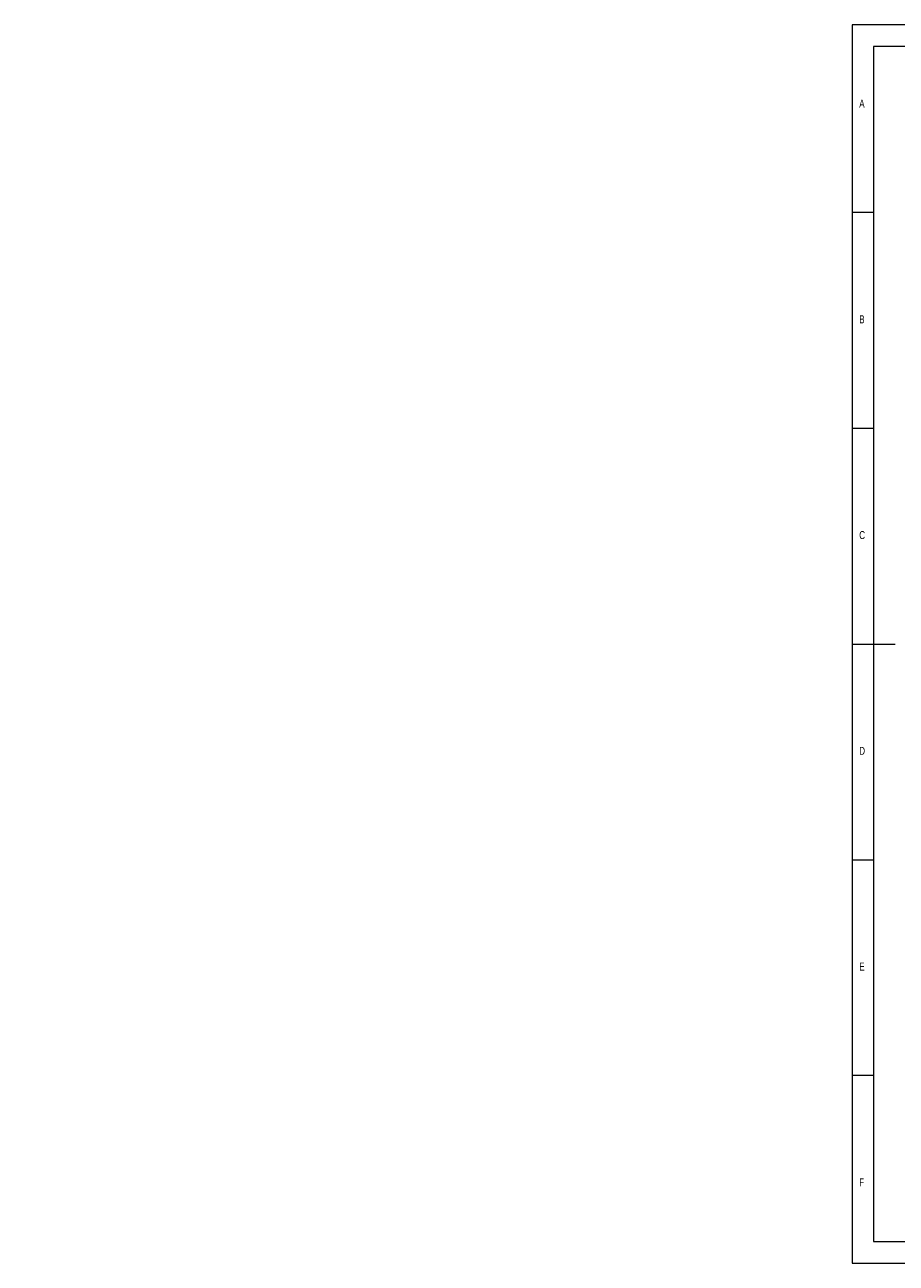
# Model space of a CAD drawing. Header units: millimetres. Extents: x -187 to 415, y 5 to 292.
# Tile 1 of 4: x -187 to 15, y 5 to 292. Entities that reach past the tile are written whole.
import ezdxf

# ---------------------------------------------------------------- set-up
doc = ezdxf.new("R2010")
doc.units = ezdxf.units.MM
doc.layers.add('COTES', color=1, linetype='Continuous')
doc.layers.add('NOTES', color=6, linetype='Continuous')
doc.styles.add('SLDTEXTSTYLE0', font='TXT', dxfattribs={"width": 0.75})
doc.dimstyles.new('SLDDIMSTYLE4', dxfattribs={"dimtxt": 3.5, "dimasz": 2, "dimexe": 0, "dimexo": 0.0625, "dimgap": 0.875, "dimtad": 1, "dimdec": 0, "dimlfac": 5, "dimrnd": 1e-09, "dimzin": 12, "dimdsep": 46, "dimtxsty": 'SLDTEXTSTYLE0', "dimsah": 1, "dimcen": 0.09, "dimadec": 0, "dimazin": 3, "dimtfac": 1, "dimtdec": 0, "dimtmove": 0, "dimatfit": 0, "dimfxl": 1, "dimfrac": 2, "dimtolj": 1, "dimtzin": 12, "dimarcsym": 0})

# ---------------------------------------------------------------- blocks, each defined once
blk = doc.blocks.new('_D_29')
at = {"layer": 'COTES', "color": 1, "transparency": 16777216}
for p, q in [((28.42, 140.5), (28.42, 146.33)), ((28.42, 136.64), (28.42, 140.5)), ((34.11, 136.64), (27.42, 136.64)), ((28.42, 136.64), (28.42, 133.64))]:
    blk.add_line(p, q, dxfattribs=at)
for points in [[(28.42, 140.5), (28.92, 142.5), (27.92, 142.5)], [(28.42, 136.64), (27.92, 134.64), (28.92, 134.64)]]:
    blk.add_solid(points, dxfattribs=at)
at = {"layer": 'COTES', "color": 1, "transparency": 16777216, "insert": (23.91, 141.15), "char_height": 3.5, "attachment_point": 1, "rotation": 90, "style": 'SLDTEXTSTYLE0'}
blk.add_mtext('19', dxfattribs=at)

msp = doc.modelspace()

# ---------------------------------------------------------------- linework, layer by layer
at = {"color": 7, "linetype": 'Continuous', "lineweight": 18}
for p, q in [((415, 292), (5, 292)), ((5, 292), (5, 5)), ((410, 287), (10, 287)), ((10, 287), (10, 10)), ((10, 248.5), (5, 248.5)), ((5, 198.5), (10, 198.5)), ((5, 148.5), (15, 148.5)), ((5, 98.5), (10, 98.5)), ((10, 48.5), (5, 48.5)), ((10, 10), (410, 10)), ((5, 5), (415, 5))]:
    msp.add_line(p, q, dxfattribs=at)

# ---------------------------------------------------------------- texts
at = {"layer": 'NOTES', "color": 211, "char_height": 1.8521, "attachment_point": 1, "style": 'SLDTEXTSTYLE0'}
for s, insert in [('A', (6.6667, 274.668)), ('B', (6.6667, 224.668)), ('C', (6.6667, 174.668)), ('D', (6.6667, 124.668)), ('E', (6.6667, 74.668)), ('F', (6.6667, 24.668))]:
    msp.add_mtext(s, dxfattribs=dict(at, insert=insert))

# ---------------------------------------------------------------- dimensions: what is measured, and where the dimension line sits
at = {"layer": 'COTES', "color": 1}
dim = msp.add_linear_dim(base=(28.4241, 140.5048), p1=(35.1112, 136.6416), p2=(-186.6908, 140.5048), angle=90, dimstyle='SLDDIMSTYLE4', dxfattribs=at)
dim.commit()
dim.dimension.update_dxf_attribs({"geometry": '_D_29', "text_midpoint": (28.4241, 143.74), "dimtype": 160})

doc.saveas('drawing.dxf')
